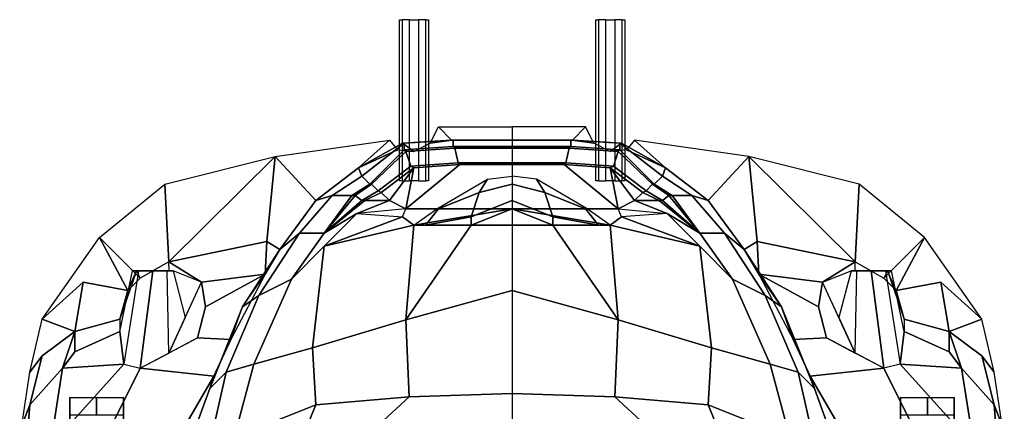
# Model space of a CAD drawing. Header units: inches. Extents: x -65076 to -46572, y -27630 to -20330.
# Tile 18 of 19: x -56010 to -53951, y -22504 to -21686. Entities that reach past the tile are written whole.
import ezdxf

# ---------------------------------------------------------------- set-up
doc = ezdxf.new("R2010")
doc.units = ezdxf.units.IN
doc.header["$MEASUREMENT"] = 0
doc.linetypes.add('ACAD_ISO07W100', pattern=[3, 0, -3])
doc.layers.get('0').update_dxf_attribs({"true_color": 0xc2ced6})
doc.layers.add('VOITURE', color=174, linetype='Continuous')

# ---------------------------------------------------------------- blocks, each defined once
blk = doc.blocks.new('F6')
at = {"linetype": 'Continuous'}
for p, q in [((-22.41, 103.406, -13.819), (-22.167, 103.406, -16.038)), ((-22.045, 103.406, -12.437), (-22.41, 103.406, -13.819)), ((-22.167, 103.406, -16.038), (-21.168, 103.406, -16.692)), ((-21.168, 103.406, -11.783), (-22.045, 103.406, -12.437)), ((-21.168, 103.406, -11.783), (-20.29, 103.406, -12.437)), ((-20.168, 103.406, -16.038), (-21.168, 103.406, -16.692)), ((-20.29, 103.406, -12.437), (-19.925, 103.406, -13.819)), ((-19.925, 103.406, -13.819), (-20.168, 103.406, -16.038)), ((21.563, 103.406, -13.819), (21.807, 103.406, -16.038)), ((21.928, 103.406, -12.437), (21.563, 103.406, -13.819)), ((21.807, 103.406, -16.038), (22.806, 103.406, -16.692)), ((22.806, 103.406, -11.783), (21.928, 103.406, -12.437)), ((22.806, 103.406, -11.783), (23.683, 103.406, -12.437)), ((23.805, 103.406, -16.038), (22.806, 103.406, -16.692)), ((23.683, 103.406, -12.437), (24.048, 103.406, -13.819)), ((24.048, 103.406, -13.819), (23.805, 103.406, -16.038))]:
    blk.add_line(p, q, dxfattribs=at)
for points in [[(-6.068, 108.916, -25.692), (-6.068, 118.769, -25.692), (-5.898, 118.769, -25.169), (-5.898, 108.916, -25.169)], [(-5.898, 118.769, -26.216), (-5.898, 108.916, -26.216), (-6.068, 108.916, -25.692), (-6.068, 118.769, -25.692)], [(-5.898, 118.769, -25.169), (-5.898, 108.916, -25.169), (-5.453, 108.916, -24.845), (-5.453, 118.769, -24.845)], [(-5.453, 108.916, -26.54), (-5.453, 118.769, -26.54), (-5.898, 118.769, -26.216), (-5.898, 108.916, -26.216)], [(-5.453, 108.916, -24.845), (-5.453, 118.769, -24.845), (-4.902, 118.769, -24.845), (-4.902, 108.916, -24.845)], [(-4.902, 118.769, -26.54), (-4.902, 108.916, -26.54), (-5.453, 108.916, -26.54), (-5.453, 118.769, -26.54)], [(-4.902, 118.769, -24.845), (-4.902, 108.916, -24.845), (-4.457, 108.916, -25.169), (-4.457, 118.769, -25.169)], [(-4.457, 108.916, -26.216), (-4.457, 118.769, -26.216), (-4.902, 118.769, -26.54), (-4.902, 108.916, -26.54)], [(-4.457, 108.916, -25.169), (-4.457, 118.769, -25.169), (-4.286, 118.769, -25.692), (-4.286, 108.916, -25.692)], [(-4.286, 118.769, -25.692), (-4.286, 108.916, -25.692), (-4.457, 108.916, -26.216), (-4.457, 118.769, -26.216)], [(6.11, 118.769, -26.216), (6.11, 108.916, -26.216), (5.939, 108.916, -25.692), (5.939, 118.769, -25.692)], [(5.939, 108.916, -25.692), (5.939, 118.769, -25.692), (6.11, 118.769, -25.169), (6.11, 108.916, -25.169)], [(6.555, 108.916, -26.54), (6.555, 118.769, -26.54), (6.11, 118.769, -26.216), (6.11, 108.916, -26.216)], [(6.11, 118.769, -25.169), (6.11, 108.916, -25.169), (6.555, 108.916, -24.845), (6.555, 118.769, -24.845)], [(7.106, 118.769, -26.54), (7.106, 108.916, -26.54), (6.555, 108.916, -26.54), (6.555, 118.769, -26.54)], [(6.555, 108.916, -24.845), (6.555, 118.769, -24.845), (7.106, 118.769, -24.845), (7.106, 108.916, -24.845)], [(7.551, 108.916, -26.216), (7.551, 118.769, -26.216), (7.106, 118.769, -26.54), (7.106, 108.916, -26.54)], [(7.106, 118.769, -24.845), (7.106, 108.916, -24.845), (7.551, 108.916, -25.169), (7.551, 118.769, -25.169)], [(7.721, 118.769, -25.692), (7.721, 108.916, -25.692), (7.551, 108.916, -26.216), (7.551, 118.769, -26.216)], [(7.551, 108.916, -25.169), (7.551, 118.769, -25.169), (7.721, 118.769, -25.692), (7.721, 108.916, -25.692)], [(-2.881, 111.408, -22.192), (-4.181, 111.208, -24.192), (-3.681, 112.208, -25.692)], [(0.819, 111.408, -22.192), (-2.881, 111.408, -22.192), (-3.681, 112.208, -25.692), (0.819, 112.208, -25.692)], [(0.819, 111.408, -22.192), (4.519, 111.408, -22.192), (5.319, 112.208, -25.692), (0.819, 112.208, -25.692)], [(4.519, 111.408, -22.192), (5.819, 111.208, -24.192), (5.319, 112.208, -25.692)], [(-8.581, 109.708, -20.192), (-11.181, 107.708, -18.192), (-13.681, 110.408, -25.442), (-6.681, 111.408, -25.692)], [(-8.581, 109.708, -20.192), (-6.681, 111.408, -25.692), (-6.181, 110.808, -24.192)], [(-5.881, 111.208, -21.692), (-8.581, 109.708, -20.192), (-6.181, 110.808, -24.192), (-5.181, 110.708, -23.992)], [(-8.381, 109.208, -18.692), (-8.581, 109.708, -20.192), (-5.881, 111.208, -21.692), (-5.781, 111.208, -19.692)], [(-7.881, 108.708, -16.792), (-8.381, 109.208, -18.692), (-5.781, 111.208, -19.692), (-5.781, 110.808, -17.692)], [(-2.881, 111.408, -22.192), (-5.881, 111.208, -21.692), (-5.181, 110.708, -23.992), (-4.181, 111.208, -24.192)], [(-5.781, 111.208, -19.692), (-5.881, 111.208, -21.692), (-2.881, 111.408, -22.192), (-2.781, 111.408, -20.692)], [(-5.781, 110.808, -17.692), (-5.781, 111.208, -19.692), (-2.781, 111.408, -20.692), (-2.781, 111.008, -18.192)], [(-5.681, 110.708, -17.592), (-5.781, 110.808, -17.692), (-2.781, 111.008, -18.192), (-2.681, 110.908, -18.092)], [(-5.381, 109.808, -17.192), (-5.681, 110.708, -17.592), (-2.681, 110.908, -18.092), (-2.481, 110.008, -17.792)], [(-2.781, 111.408, -20.692), (-2.881, 111.408, -22.192), (0.819, 111.408, -22.192), (0.819, 111.408, -20.692)], [(-2.781, 111.008, -18.192), (-2.781, 111.408, -20.692), (0.819, 111.408, -20.692), (0.819, 111.008, -18.192)], [(-2.681, 110.908, -18.092), (-2.781, 111.008, -18.192), (0.819, 111.008, -18.192), (0.819, 110.908, -18.092)], [(-2.481, 110.008, -17.792), (-2.681, 110.908, -18.092), (0.819, 110.908, -18.092), (0.819, 110.008, -17.792)], [(4.419, 111.408, -20.692), (4.519, 111.408, -22.192), (0.819, 111.408, -22.192), (0.819, 111.408, -20.692)], [(4.419, 111.008, -18.192), (4.419, 111.408, -20.692), (0.819, 111.408, -20.692), (0.819, 111.008, -18.192)], [(4.319, 110.908, -18.092), (4.419, 111.008, -18.192), (0.819, 111.008, -18.192), (0.819, 110.908, -18.092)], [(4.119, 110.008, -17.792), (4.319, 110.908, -18.092), (0.819, 110.908, -18.092), (0.819, 110.008, -17.792)], [(7.019, 109.808, -17.192), (7.319, 110.708, -17.592), (4.319, 110.908, -18.092), (4.119, 110.008, -17.792)], [(7.319, 110.708, -17.592), (7.419, 110.808, -17.692), (4.419, 111.008, -18.192), (4.319, 110.908, -18.092)], [(7.419, 111.208, -19.692), (7.519, 111.208, -21.692), (4.519, 111.408, -22.192), (4.419, 111.408, -20.692)], [(7.419, 110.808, -17.692), (7.419, 111.208, -19.692), (4.419, 111.408, -20.692), (4.419, 111.008, -18.192)], [(4.519, 111.408, -22.192), (7.519, 111.208, -21.692), (6.819, 110.708, -23.992), (5.819, 111.208, -24.192)], [(7.519, 111.208, -21.692), (10.219, 109.708, -20.192), (7.819, 110.808, -24.192), (6.819, 110.708, -23.992)], [(10.019, 109.208, -18.692), (10.219, 109.708, -20.192), (7.519, 111.208, -21.692), (7.419, 111.208, -19.692)], [(9.519, 108.708, -16.792), (10.019, 109.208, -18.692), (7.419, 111.208, -19.692), (7.419, 110.808, -17.692)], [(10.219, 109.708, -20.192), (8.319, 111.408, -25.692), (7.819, 110.808, -24.192)], [(10.219, 109.708, -20.192), (12.819, 107.708, -18.192), (15.319, 110.408, -25.442), (8.319, 111.408, -25.692)], [(-20.181, 103.958, -17.192), (-20.431, 108.708, -24.692), (-13.681, 110.408, -25.442)], [(-20.181, 103.958, -17.192), (-13.681, 110.408, -25.442), (-14.181, 105.208, -16.692)], [(-11.181, 107.708, -18.192), (-13.381, 104.708, -15.792), (-14.181, 105.208, -16.692), (-13.681, 110.408, -25.442)], [(-7.781, 108.708, -16.692), (-7.881, 108.708, -16.792), (-5.781, 110.808, -17.692), (-5.681, 110.708, -17.592)], [(-7.381, 108.308, -16.392), (-7.781, 108.708, -16.692), (-5.681, 110.708, -17.592), (-5.381, 109.808, -17.192)], [(9.019, 108.308, -16.392), (9.419, 108.708, -16.692), (7.319, 110.708, -17.592), (7.019, 109.808, -17.192)], [(9.419, 108.708, -16.692), (9.519, 108.708, -16.792), (7.419, 110.808, -17.692), (7.319, 110.708, -17.592)], [(12.819, 107.708, -18.192), (15.019, 104.708, -15.792), (15.819, 105.208, -16.692), (15.319, 110.408, -25.442)], [(21.819, 103.958, -17.192), (15.319, 110.408, -25.442), (15.819, 105.208, -16.692)], [(21.819, 103.958, -17.192), (22.069, 108.708, -24.692), (15.319, 110.408, -25.442)], [(-10.181, 108.008, -16.692), (-11.181, 107.708, -18.192), (-8.581, 109.708, -20.192), (-8.381, 109.208, -18.692)], [(-6.681, 107.708, -13.692), (-8.181, 107.708, -15.692), (-7.181, 108.208, -16.292), (-5.181, 109.708, -17.092)], [(-7.181, 108.208, -16.292), (-7.381, 108.308, -16.392), (-5.381, 109.808, -17.192), (-5.181, 109.708, -17.092)], [(-5.181, 109.708, -17.092), (-6.681, 107.708, -13.692), (-7.181, 108.208, -16.292)], [(-5.681, 107.208, -9.692), (-6.681, 107.708, -13.692), (-5.181, 109.708, -17.092)], [(0.819, 107.208, -9.692), (-5.681, 107.208, -9.692), (-2.381, 109.908, -17.692), (0.819, 109.908, -17.692)], [(-2.381, 109.908, -17.692), (-5.681, 107.208, -9.692), (-5.181, 109.708, -17.092)], [(-5.181, 109.708, -17.092), (-5.381, 109.808, -17.192), (-2.481, 110.008, -17.792), (-2.381, 109.908, -17.692)], [(-2.381, 109.908, -17.692), (-2.481, 110.008, -17.792), (0.819, 110.008, -17.792), (0.819, 109.908, -17.692)], [(4.019, 109.908, -17.692), (4.119, 110.008, -17.792), (0.819, 110.008, -17.792), (0.819, 109.908, -17.692)], [(0.819, 107.208, -9.692), (7.319, 107.208, -9.692), (4.019, 109.908, -17.692), (0.819, 109.908, -17.692)], [(6.819, 109.708, -17.092), (7.019, 109.808, -17.192), (4.119, 110.008, -17.792), (4.019, 109.908, -17.692)], [(4.019, 109.908, -17.692), (7.319, 107.208, -9.692), (6.819, 109.708, -17.092)], [(8.819, 108.208, -16.292), (9.019, 108.308, -16.392), (7.019, 109.808, -17.192), (6.819, 109.708, -17.092)], [(8.319, 107.708, -13.692), (9.819, 107.708, -15.692), (8.819, 108.208, -16.292), (6.819, 109.708, -17.092)], [(6.819, 109.708, -17.092), (8.319, 107.708, -13.692), (8.819, 108.208, -16.292)], [(7.319, 107.208, -9.692), (8.319, 107.708, -13.692), (6.819, 109.708, -17.092)], [(11.819, 108.008, -16.692), (12.819, 107.708, -18.192), (10.219, 109.708, -20.192), (10.019, 109.208, -18.692)], [(-8.981, 108.008, -15.692), (-10.181, 108.008, -16.692), (-8.381, 109.208, -18.692), (-7.881, 108.708, -16.792)], [(0.819, 108.708, -8.392), (-1.181, 108.208, -8.392), (-0.681, 109.008, -9.392), (0.819, 109.208, -9.392)], [(0.819, 108.708, -8.392), (2.819, 108.208, -8.392), (2.319, 109.008, -9.392), (0.819, 109.208, -9.392)], [(10.619, 108.008, -15.692), (11.819, 108.008, -16.692), (10.019, 109.208, -18.692), (9.519, 108.708, -16.792)], [(-21.931, 102.958, -16.692), (-24.431, 105.458, -24.192), (-20.431, 108.708, -24.692), (-20.181, 103.958, -17.192)], [(-8.781, 108.008, -15.692), (-8.981, 108.008, -15.692), (-7.881, 108.708, -16.792), (-7.781, 108.708, -16.692)], [(-8.381, 107.708, -15.692), (-8.781, 108.008, -15.692), (-7.781, 108.708, -16.692), (-7.381, 108.308, -16.392)], [(-3.681, 107.208, -8.392), (-3.781, 107.208, -9.392), (-0.681, 109.008, -9.392), (-1.181, 108.208, -8.392)], [(0.819, 107.708, -7.592), (-1.681, 106.708, -7.792), (-1.181, 108.208, -8.392), (0.819, 108.708, -8.392)], [(0.819, 107.708, -7.592), (3.319, 106.708, -7.792), (2.819, 108.208, -8.392), (0.819, 108.708, -8.392)], [(5.319, 107.208, -8.392), (5.419, 107.208, -9.392), (2.319, 109.008, -9.392), (2.819, 108.208, -8.392)], [(10.019, 107.708, -15.692), (10.419, 108.008, -15.692), (9.419, 108.708, -16.692), (9.019, 108.308, -16.392)], [(10.419, 108.008, -15.692), (10.619, 108.008, -15.692), (9.519, 108.708, -16.792), (9.419, 108.708, -16.692)], [(23.569, 102.958, -16.692), (26.069, 105.458, -24.192), (22.069, 108.708, -24.692), (21.819, 103.958, -17.192)], [(-12.181, 105.708, -14.192), (-13.381, 104.708, -15.792), (-11.181, 107.708, -18.192), (-10.181, 108.008, -16.692)], [(-10.681, 105.708, -13.392), (-12.181, 105.708, -14.192), (-10.181, 108.008, -16.692), (-8.981, 108.008, -15.692)], [(-8.381, 107.708, -15.692), (-10.681, 105.708, -13.392), (-8.781, 108.008, -15.692)], [(-8.781, 108.008, -15.692), (-10.681, 105.708, -13.392), (-8.981, 108.008, -15.692)], [(-8.181, 107.708, -15.692), (-8.381, 107.708, -15.692), (-7.381, 108.308, -16.392), (-7.181, 108.208, -16.292)], [(-7.181, 108.208, -16.292), (-6.681, 107.708, -13.692), (-8.181, 107.708, -15.692)], [(-1.681, 106.708, -7.792), (-4.481, 106.208, -8.392), (-3.681, 107.208, -8.392), (-1.181, 108.208, -8.392)], [(3.319, 106.708, -7.792), (6.119, 106.208, -8.392), (5.319, 107.208, -8.392), (2.819, 108.208, -8.392)], [(8.819, 108.208, -16.292), (8.319, 107.708, -13.692), (9.819, 107.708, -15.692)], [(9.819, 107.708, -15.692), (10.019, 107.708, -15.692), (9.019, 108.308, -16.392), (8.819, 108.208, -16.292)], [(10.019, 107.708, -15.692), (12.319, 105.708, -13.392), (10.419, 108.008, -15.692)], [(10.419, 108.008, -15.692), (12.319, 105.708, -13.392), (10.619, 108.008, -15.692)], [(12.319, 105.708, -13.392), (13.819, 105.708, -14.192), (11.819, 108.008, -16.692), (10.619, 108.008, -15.692)], [(13.819, 105.708, -14.192), (15.019, 104.708, -15.792), (12.819, 107.708, -18.192), (11.819, 108.008, -16.692)], [(-6.681, 107.708, -13.692), (-8.681, 106.908, -10.692), (-10.681, 105.708, -13.392), (-8.181, 107.708, -15.692)], [(-8.181, 107.708, -15.692), (-10.681, 105.708, -13.392), (-8.381, 107.708, -15.692)], [(-5.681, 107.208, -9.692), (-8.681, 106.908, -10.692), (-6.681, 107.708, -13.692)], [(0.819, 106.208, -7.192), (-1.681, 106.208, -7.392), (-1.681, 106.708, -7.792), (0.819, 107.708, -7.592)], [(0.819, 106.208, -7.192), (3.319, 106.208, -7.392), (3.319, 106.708, -7.792), (0.819, 107.708, -7.592)], [(7.319, 107.208, -9.692), (10.319, 106.908, -10.692), (8.319, 107.708, -13.692)], [(8.319, 107.708, -13.692), (10.319, 106.908, -10.692), (12.319, 105.708, -13.392), (9.819, 107.708, -15.692)], [(9.819, 107.708, -15.692), (12.319, 105.708, -13.392), (10.019, 107.708, -15.692)], [(-10.681, 104.908, -7.992), (-12.681, 102.908, -10.392), (-10.681, 105.708, -13.392), (-8.681, 106.908, -10.692)], [(-5.881, 106.708, -9.192), (-10.681, 104.908, -7.992), (-8.681, 106.908, -10.692)], [(-5.181, 106.208, -8.192), (-10.681, 104.908, -7.992), (-5.881, 106.708, -9.192)], [(-5.881, 106.708, -9.192), (-5.681, 107.208, -9.692), (-8.681, 106.908, -10.692)], [(0.819, 107.208, -9.692), (-5.181, 106.208, -8.192), (-5.881, 106.708, -9.192), (-5.681, 107.208, -9.692)], [(-5.181, 106.208, -8.192), (-5.881, 106.708, -9.192), (-5.181, 106.208, -9.392), (-4.481, 106.208, -8.392)], [(0.819, 107.208, -9.692), (-1.681, 106.208, -7.392), (-5.181, 106.208, -8.192)], [(-4.481, 106.208, -8.392), (-5.181, 106.208, -9.392), (-3.781, 107.208, -9.392), (-3.681, 107.208, -8.392)], [(-1.681, 106.208, -7.392), (-5.181, 106.208, -8.192), (-4.481, 106.208, -8.392), (-1.681, 106.708, -7.792)], [(0.819, 106.208, -7.192), (-1.681, 106.208, -7.392), (0.819, 107.208, -9.692)], [(0.819, 107.208, -9.692), (6.819, 106.208, -8.192), (7.519, 106.708, -9.192), (7.319, 107.208, -9.692)], [(0.819, 107.208, -9.692), (3.319, 106.208, -7.392), (6.819, 106.208, -8.192)], [(0.819, 106.208, -7.192), (3.319, 106.208, -7.392), (0.819, 107.208, -9.692)], [(3.319, 106.208, -7.392), (6.819, 106.208, -8.192), (6.119, 106.208, -8.392), (3.319, 106.708, -7.792)], [(6.119, 106.208, -8.392), (6.819, 106.208, -9.392), (5.419, 107.208, -9.392), (5.319, 107.208, -8.392)], [(6.819, 106.208, -8.192), (7.519, 106.708, -9.192), (6.819, 106.208, -9.392), (6.119, 106.208, -8.392)], [(6.819, 106.208, -8.192), (12.319, 104.908, -7.992), (7.519, 106.708, -9.192)], [(7.519, 106.708, -9.192), (7.319, 107.208, -9.692), (10.319, 106.908, -10.692)], [(7.519, 106.708, -9.192), (12.319, 104.908, -7.992), (10.319, 106.908, -10.692)], [(12.319, 104.908, -7.992), (14.319, 102.908, -10.392), (12.319, 105.708, -13.392), (10.319, 106.908, -10.692)], [(-5.681, 100.408, -2.192), (-11.381, 98.708, -2.792), (-10.681, 104.908, -7.992), (-5.181, 106.208, -8.192)], [(0.819, 102.208, -1.692), (-5.681, 100.408, -2.192), (-1.681, 106.208, -7.392), (0.819, 106.208, -7.192)], [(-1.681, 106.208, -7.392), (-5.681, 100.408, -2.192), (-5.181, 106.208, -8.192)], [(0.819, 102.208, -1.692), (7.319, 100.408, -2.192), (3.319, 106.208, -7.392), (0.819, 106.208, -7.192)], [(3.319, 106.208, -7.392), (7.319, 100.408, -2.192), (6.819, 106.208, -8.192)], [(7.319, 100.408, -2.192), (13.019, 98.708, -2.792), (12.319, 104.908, -7.992), (6.819, 106.208, -8.192)], [(-22.681, 102.208, -15.692), (-25.431, 102.708, -17.442), (-27.931, 100.458, -22.192), (-24.431, 105.458, -24.192)], [(-22.681, 102.208, -15.692), (-24.431, 105.458, -24.192), (-21.931, 102.958, -16.692)], [(-14.681, 101.908, -11.192), (-15.681, 101.208, -12.492), (-13.381, 104.708, -15.792), (-12.181, 105.708, -14.192)], [(-12.681, 102.908, -10.392), (-14.681, 101.908, -11.192), (-12.181, 105.708, -14.192), (-10.681, 105.708, -13.392)], [(14.319, 102.908, -10.392), (16.319, 101.908, -11.192), (13.819, 105.708, -14.192), (12.319, 105.708, -13.392)], [(16.319, 101.908, -11.192), (17.319, 101.208, -12.492), (15.019, 104.708, -15.792), (13.819, 105.708, -14.192)], [(24.319, 102.208, -15.692), (26.069, 105.458, -24.192), (23.569, 102.958, -16.692)], [(24.319, 102.208, -15.692), (27.069, 102.708, -17.442), (29.569, 100.458, -22.192), (26.069, 105.458, -24.192)], [(-14.281, 103.208, -14.692), (-18.181, 102.708, -14.942), (-20.181, 103.958, -17.192), (-14.181, 105.208, -16.692)], [(-11.381, 98.708, -2.792), (-14.981, 97.708, -5.192), (-12.681, 102.908, -10.392), (-10.681, 104.908, -7.992)], [(-13.381, 104.708, -15.792), (-14.281, 103.208, -14.692), (-14.181, 105.208, -16.692)], [(13.019, 98.708, -2.792), (16.619, 97.708, -5.192), (14.319, 102.908, -10.392), (12.319, 104.908, -7.992)], [(15.019, 104.708, -15.792), (15.919, 103.208, -14.692), (15.819, 105.208, -16.692)], [(15.919, 103.208, -14.692), (19.819, 102.708, -14.942), (21.819, 103.958, -17.192), (15.819, 105.208, -16.692)], [(-15.681, 101.208, -12.492), (-14.281, 103.208, -14.692), (-13.381, 104.708, -15.792)], [(17.319, 101.208, -12.492), (15.919, 103.208, -14.692), (15.019, 104.708, -15.792)], [(-20.168, 103.406, -16.038), (-20.181, 103.958, -17.192), (-21.168, 103.406, -16.692), (-20.168, 103.406, -16.038)], [(-18.181, 102.708, -14.942), (-19.925, 103.406, -13.819), (-20.168, 103.406, -16.038), (-20.181, 103.958, -17.192)], [(19.819, 102.708, -14.942), (21.563, 103.406, -13.819), (21.807, 103.406, -16.038), (21.819, 103.958, -17.192)], [(21.807, 103.406, -16.038), (21.819, 103.958, -17.192), (22.806, 103.406, -16.692), (21.807, 103.406, -16.038)], [(-22.045, 103.406, -12.437), (-22.931, 97.708, -10.942), (-23.181, 99.708, -12.942), (-22.41, 103.406, -13.819)], [(-23.181, 99.708, -12.942), (-22.41, 103.406, -13.819), (-22.167, 103.406, -16.038), (-23.181, 100.458, -13.442)], [(-22.167, 103.406, -16.038), (-23.181, 100.458, -13.442), (-22.681, 102.208, -15.692), (-22.167, 103.406, -16.038)], [(-21.931, 97.458, -9.442), (-21.168, 103.406, -11.783), (-22.045, 103.406, -12.437), (-22.931, 97.708, -10.942)], [(-22.681, 102.208, -15.692), (-22.167, 103.406, -16.038), (-21.931, 102.958, -16.692), (-22.681, 102.208, -15.692)], [(-19.925, 103.406, -13.819), (-22.41, 103.406, -13.819), (-22.045, 103.406, -12.437)], [(-22.167, 103.406, -16.038), (-20.168, 103.406, -16.038), (-19.925, 103.406, -13.819), (-22.41, 103.406, -13.819)], [(-20.168, 103.406, -16.038), (-21.168, 103.406, -16.692), (-22.167, 103.406, -16.038)], [(-22.045, 103.406, -12.437), (-20.29, 103.406, -12.437), (-21.168, 103.406, -11.783), (-22.045, 103.406, -12.437)], [(-19.925, 103.406, -13.819), (-20.29, 103.406, -12.437), (-22.045, 103.406, -12.437)], [(-21.931, 97.458, -9.442), (-20.181, 98.383, -10.442), (-20.29, 103.406, -12.437), (-21.168, 103.406, -11.783)], [(-20.181, 98.383, -10.442), (-20.29, 103.406, -12.437), (-19.925, 103.406, -13.819), (-19.181, 100.546, -12.692)], [(-19.925, 103.406, -13.819), (-19.181, 100.546, -12.692), (-18.181, 102.708, -14.942), (-19.925, 103.406, -13.819)], [(-16.381, 99.208, -11.192), (-18.431, 99.308, -11.442), (-17.931, 101.208, -11.692), (-14.281, 103.208, -14.692)], [(-14.281, 103.208, -14.692), (-17.931, 101.208, -11.692), (-18.181, 102.708, -14.942)], [(18.019, 99.208, -11.192), (20.069, 99.308, -11.442), (19.569, 101.208, -11.692), (15.919, 103.208, -14.692)], [(15.919, 103.208, -14.692), (19.569, 101.208, -11.692), (19.819, 102.708, -14.942)], [(21.563, 103.406, -13.819), (20.819, 100.546, -12.692), (19.819, 102.708, -14.942), (21.563, 103.406, -13.819)], [(21.819, 98.383, -10.442), (21.928, 103.406, -12.437), (21.563, 103.406, -13.819), (20.819, 100.546, -12.692)], [(23.805, 103.406, -16.038), (21.807, 103.406, -16.038), (21.563, 103.406, -13.819), (24.048, 103.406, -13.819)], [(21.563, 103.406, -13.819), (21.928, 103.406, -12.437), (23.683, 103.406, -12.437)], [(21.563, 103.406, -13.819), (24.048, 103.406, -13.819), (23.683, 103.406, -12.437)], [(21.807, 103.406, -16.038), (22.806, 103.406, -16.692), (23.805, 103.406, -16.038)], [(23.569, 97.458, -9.442), (21.819, 98.383, -10.442), (21.928, 103.406, -12.437), (22.806, 103.406, -11.783)], [(23.683, 103.406, -12.437), (21.928, 103.406, -12.437), (22.806, 103.406, -11.783), (23.683, 103.406, -12.437)], [(23.569, 97.458, -9.442), (22.806, 103.406, -11.783), (23.683, 103.406, -12.437), (24.569, 97.708, -10.942)], [(24.319, 102.208, -15.692), (23.805, 103.406, -16.038), (23.569, 102.958, -16.692), (24.319, 102.208, -15.692)], [(23.683, 103.406, -12.437), (24.569, 97.708, -10.942), (24.819, 99.708, -12.942), (24.048, 103.406, -13.819)], [(23.805, 103.406, -16.038), (24.819, 100.458, -13.442), (24.319, 102.208, -15.692), (23.805, 103.406, -16.038)], [(24.819, 99.708, -12.942), (24.048, 103.406, -13.819), (23.805, 103.406, -16.038), (24.819, 100.458, -13.442)], [(-25.931, 99.708, -16.192), (-27.931, 100.458, -22.192), (-25.431, 102.708, -17.442)], [(-23.181, 100.458, -13.442), (-25.931, 99.708, -16.192), (-25.431, 102.708, -17.442), (-22.681, 102.208, -15.692)], [(-20.181, 98.383, -10.442), (-18.181, 102.708, -14.942), (-17.931, 101.208, -11.692), (-18.431, 99.308, -11.442)], [(-14.981, 97.708, -5.192), (-16.681, 97.208, -5.892), (-14.681, 101.908, -11.192), (-12.681, 102.908, -10.392)], [(16.619, 97.708, -5.192), (18.319, 97.208, -5.892), (16.319, 101.908, -11.192), (14.319, 102.908, -10.392)], [(21.819, 98.383, -10.442), (19.819, 102.708, -14.942), (19.569, 101.208, -11.692), (20.069, 99.308, -11.442)], [(24.819, 100.458, -13.442), (27.569, 99.708, -16.192), (27.069, 102.708, -17.442), (24.319, 102.208, -15.692)], [(27.569, 99.708, -16.192), (29.569, 100.458, -22.192), (27.069, 102.708, -17.442)], [(-16.681, 97.208, -5.892), (-17.681, 96.208, -7.192), (-15.681, 101.208, -12.492), (-14.681, 101.908, -11.192)], [(0.819, 95.908, 2.808), (-5.481, 95.708, 2.508), (-5.681, 100.408, -2.192), (0.819, 102.208, -1.692)], [(0.819, 95.908, 2.808), (7.119, 95.708, 2.508), (7.319, 100.408, -2.192), (0.819, 102.208, -1.692)], [(18.319, 97.208, -5.892), (19.319, 96.208, -7.192), (17.319, 101.208, -12.492), (16.319, 101.908, -11.192)], [(-17.681, 96.208, -7.192), (-17.431, 96.958, -9.192), (-16.381, 99.208, -11.192), (-15.681, 101.208, -12.492)], [(19.319, 96.208, -7.192), (19.069, 96.958, -9.192), (18.019, 99.208, -11.192), (17.319, 101.208, -12.492)], [(-25.931, 99.708, -16.192), (-27.931, 98.208, -18.442), (-28.681, 97.208, -20.942), (-27.931, 100.458, -22.192)], [(-23.181, 99.708, -12.942), (-25.931, 98.458, -13.692), (-25.931, 99.708, -16.192), (-23.181, 100.458, -13.442)], [(-5.481, 95.708, 2.508), (-11.181, 95.208, 1.308), (-11.381, 98.708, -2.792), (-5.681, 100.408, -2.192)], [(7.119, 95.708, 2.508), (12.819, 95.208, 1.308), (13.019, 98.708, -2.792), (7.319, 100.408, -2.192)], [(24.819, 99.708, -12.942), (27.569, 98.458, -13.692), (27.569, 99.708, -16.192), (24.819, 100.458, -13.442)], [(27.569, 99.708, -16.192), (29.569, 98.208, -18.442), (30.319, 97.208, -20.942), (29.569, 100.458, -22.192)], [(-26.681, 97.458, -12.692), (-28.681, 95.208, -14.942), (-27.931, 98.208, -18.442), (-25.931, 99.708, -16.192)], [(-22.931, 97.708, -10.942), (-26.681, 97.458, -12.692), (-25.931, 98.458, -13.692), (-23.181, 99.708, -12.942)], [(-26.681, 97.458, -12.692), (-25.931, 99.708, -16.192), (-25.931, 98.458, -13.692)], [(24.569, 97.708, -10.942), (28.319, 97.458, -12.692), (27.569, 98.458, -13.692), (24.819, 99.708, -12.942)], [(28.319, 97.458, -12.692), (27.569, 99.708, -16.192), (27.569, 98.458, -13.692)], [(28.319, 97.458, -12.692), (30.319, 95.208, -14.942), (29.569, 98.208, -18.442), (27.569, 99.708, -16.192)], [(-17.431, 96.958, -9.192), (-21.931, 97.458, -9.442), (-18.431, 99.308, -11.442), (-16.381, 99.208, -11.192)], [(19.069, 96.958, -9.192), (23.569, 97.458, -9.442), (20.069, 99.308, -11.442), (18.019, 99.208, -11.192)], [(-28.681, 95.208, -14.942), (-29.181, 93.958, -16.192), (-28.681, 97.208, -20.942), (-27.931, 98.208, -18.442)], [(-11.181, 95.208, 1.308), (-16.181, 93.208, -1.192), (-14.981, 97.708, -5.192), (-11.381, 98.708, -2.792)], [(12.819, 95.208, 1.308), (17.819, 93.208, -1.192), (16.619, 97.708, -5.192), (13.019, 98.708, -2.792)], [(30.319, 95.208, -14.942), (30.819, 93.958, -16.192), (30.319, 97.208, -20.942), (29.569, 98.208, -18.442)], [(-24.431, 92.458, -6.192), (-27.431, 92.708, -8.442), (-22.931, 97.708, -10.942), (-21.931, 97.458, -9.442)], [(-27.431, 92.708, -8.442), (-26.681, 97.458, -12.692), (-22.931, 97.708, -10.942)], [(-16.181, 93.208, -1.192), (-17.681, 92.808, -1.992), (-16.681, 97.208, -5.892), (-14.981, 97.708, -5.192)], [(17.819, 93.208, -1.192), (19.319, 92.808, -1.992), (18.319, 97.208, -5.892), (16.619, 97.708, -5.192)], [(26.069, 92.458, -6.192), (29.069, 92.708, -8.442), (24.569, 97.708, -10.942), (23.569, 97.458, -9.442)], [(29.069, 92.708, -8.442), (28.319, 97.458, -12.692), (24.569, 97.708, -10.942)], [(-27.431, 92.708, -8.442), (-28.931, 92.208, -10.442), (-28.681, 95.208, -14.942), (-26.681, 97.458, -12.692)], [(-20.181, 92.208, -4.442), (-24.431, 92.458, -6.192), (-21.931, 97.458, -9.442), (-17.431, 96.958, -9.192)], [(-17.681, 92.808, -1.992), (-18.781, 93.208, -4.392), (-17.681, 96.208, -7.192), (-16.681, 97.208, -5.892)], [(19.319, 92.808, -1.992), (20.419, 93.208, -4.392), (19.319, 96.208, -7.192), (18.319, 97.208, -5.892)], [(21.819, 92.208, -4.442), (26.069, 92.458, -6.192), (23.569, 97.458, -9.442), (19.069, 96.958, -9.192)], [(29.069, 92.708, -8.442), (30.569, 92.208, -10.442), (30.319, 95.208, -14.942), (28.319, 97.458, -12.692)], [(-18.781, 93.208, -4.392), (-20.181, 92.208, -4.442), (-17.431, 96.958, -9.192), (-17.681, 96.208, -7.192)], [(20.419, 93.208, -4.392), (21.819, 92.208, -4.442), (19.069, 96.958, -9.192), (19.319, 96.208, -7.192)], [(0.819, 95.908, 2.808), (0.819, 93.083, 5.183), (-9.681, 91.833, 4.933), (-5.481, 95.708, 2.508)], [(0.819, 95.908, 2.808), (0.819, 93.083, 5.183), (11.319, 91.833, 4.933), (7.119, 95.708, 2.508)], [(-28.931, 92.208, -10.442), (-29.306, 91.208, -12.442), (-29.181, 93.958, -16.192), (-28.681, 95.208, -14.942)], [(-26.241, 94.597, -28.34), (-24.597, 94.588, -28.336), (-24.597, 95.645, -23.022), (-26.241, 95.655, -23.022)], [(-26.241, 92.338, -27.405), (-26.241, 94.597, -28.34), (-26.241, 95.655, -23.022), (-26.241, 93.21, -23.022)], [(-26.241, 95.655, -23.022), (-24.597, 95.645, -23.022), (-24.597, 94.588, -17.707), (-26.241, 94.597, -17.703)], [(-26.241, 93.21, -23.022), (-26.241, 95.655, -23.022), (-26.241, 94.597, -17.703), (-26.241, 92.338, -18.639)], [(-24.597, 94.588, -28.336), (-22.952, 94.597, -28.34), (-22.952, 95.655, -23.022), (-24.597, 95.645, -23.022)], [(-24.597, 95.645, -23.022), (-22.952, 95.655, -23.022), (-22.952, 94.597, -17.703), (-24.597, 94.588, -17.707)], [(-22.952, 94.597, -28.34), (-22.952, 92.338, -27.405), (-22.952, 93.21, -23.022), (-22.952, 95.655, -23.022)], [(-22.952, 95.655, -23.022), (-22.952, 93.21, -23.022), (-22.952, 92.338, -18.639), (-22.952, 94.597, -17.703)], [(-11.181, 95.208, 1.308), (-12.931, 90.958, 4.183), (-15.181, 88.833, 3.933), (-16.181, 93.208, -1.192)], [(-5.481, 95.708, 2.508), (-9.681, 91.833, 4.933), (-12.931, 90.958, 4.183), (-11.181, 95.208, 1.308)], [(7.119, 95.708, 2.508), (11.319, 91.833, 4.933), (14.569, 90.958, 4.183), (12.819, 95.208, 1.308)], [(12.819, 95.208, 1.308), (14.569, 90.958, 4.183), (16.819, 88.833, 3.933), (17.819, 93.208, -1.192)], [(26.235, 95.645, -23.022), (24.59, 95.655, -23.022), (24.59, 94.597, -17.703), (26.235, 94.588, -17.707)], [(24.59, 95.655, -23.022), (24.59, 93.21, -23.022), (24.59, 92.338, -18.639), (24.59, 94.597, -17.703)], [(26.235, 94.588, -28.336), (24.59, 94.597, -28.34), (24.59, 95.655, -23.022), (26.235, 95.645, -23.022)], [(24.59, 94.597, -28.34), (24.59, 92.338, -27.405), (24.59, 93.21, -23.022), (24.59, 95.655, -23.022)], [(27.879, 95.655, -23.022), (26.235, 95.645, -23.022), (26.235, 94.588, -17.707), (27.879, 94.597, -17.703)], [(27.879, 94.597, -28.34), (26.235, 94.588, -28.336), (26.235, 95.645, -23.022), (27.879, 95.655, -23.022)], [(27.879, 93.21, -23.022), (27.879, 95.655, -23.022), (27.879, 94.597, -17.703), (27.879, 92.338, -18.639)], [(27.879, 92.338, -27.405), (27.879, 94.597, -28.34), (27.879, 95.655, -23.022), (27.879, 93.21, -23.022)], [(30.569, 92.208, -10.442), (30.944, 91.208, -12.442), (30.819, 93.958, -16.192), (30.319, 95.208, -14.942)]]:
    blk.add_3dface(points, dxfattribs=at)
blk = doc.blocks.new('A$C37A712A2')
at = {"color": 4, "xscale": 0.07, "yscale": 0.07, "zscale": 0.07}
blk.add_blockref('F6', (1.6642, -5.723, 2.584), dxfattribs=at)

msp = doc.modelspace()

# ---------------------------------------------------------------- block references
at = {"layer": 'VOITURE', "linetype": 'ACAD_ISO07W100', "lineweight": 100, "xscale": 488.3289430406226, "yscale": 488.3289430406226, "zscale": 488.3289430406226}
msp.add_blockref('A$C37A712A2', (-55821.2, -22950.9, 2988.9), dxfattribs=at)

doc.saveas('drawing.dxf')
